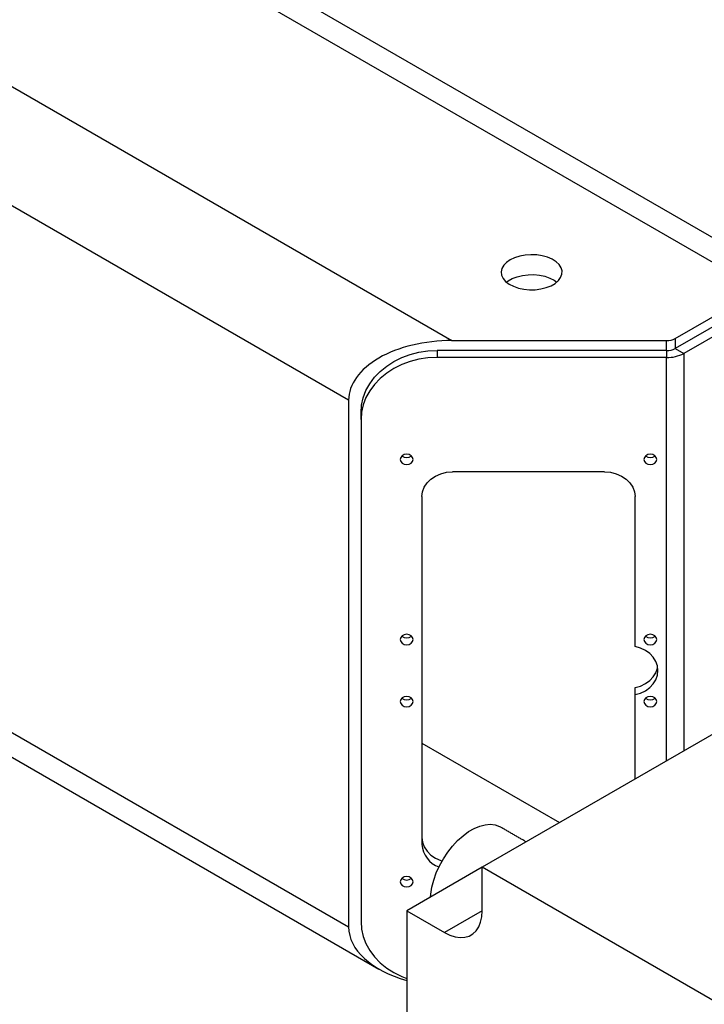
# Model space of a CAD drawing. Header units: millimetres. Extents: x 22 to 588, y 6 to 414.
# Tile 17 of 51: x 444 to 455, y 109 to 125. Entities that reach past the tile are written whole.
import ezdxf

# ---------------------------------------------------------------- set-up
doc = ezdxf.new("R2010")
doc.units = ezdxf.units.MM

msp = doc.modelspace()

# ---------------------------------------------------------------- linework, layer by layer
at = {"color": 7, "linetype": 'Continuous', "lineweight": 30}
for p, q in [((424.4314571, 135.1161895), (450.8418967, 119.8697672)), ((456.4612686, 120.7870036), (433.3035225, 134.1556859)), ((455.8977104, 120.7065857), (432.9520937, 133.9528083)), ((449.144837, 118.8899211), (423.3707947, 133.768959)), ((423.3707947, 125.1136259), (449.144837, 110.234588)), ((423.6193726, 124.5642125), (449.6419928, 109.5416737)), ((454.5067169, 119.9035822), (455.8977104, 120.7065857)), ((455.5795102, 120.3595865), (454.5067169, 119.7402762)), ((455.7209297, 120.2779468), (454.6481365, 119.6586364)), ((454.5067169, 119.9035822), (454.5067169, 119.7402762)), ((450.8418967, 119.8697672), (454.3652974, 119.8697672)), ((454.3652974, 119.7064611), (454.3652974, 119.8697672)), ((454.5067169, 119.7402762), (454.6481365, 119.6586364)), ((450.5981362, 119.7064611), (450.5981404, 119.5910039)), ((454.3652974, 119.7064611), (450.5981362, 119.7064611)), ((454.3652932, 119.5910039), (450.5981404, 119.5910039)), ((454.3652974, 119.7064611), (454.3652932, 119.5910039)), ((454.3652932, 112.9638509), (454.3652932, 119.5910039)), ((454.6481365, 119.6586364), (454.6481365, 113.1271338)), ((449.144837, 118.8899211), (449.144837, 110.234588)), ((449.3481408, 118.5703289), (449.3481365, 118.6857861)), ((449.3481408, 118.5703289), (449.3481408, 110.3232658)), ((453.348138, 117.7129599), (450.8481387, 117.7129599)), ((450.348138, 117.3046874), (450.348138, 111.5889023)), ((453.8481387, 114.8421018), (453.8481387, 117.3046874)), ((457.6301229, 114.8485933), (451.3368693, 111.2155753)), ((453.8481387, 114.051488), (453.8481387, 114.1669477)), ((453.8481387, 112.6652992), (453.8481387, 114.051488)), ((450.348138, 113.2544863), (452.6084439, 111.9496394)), ((451.3368693, 111.2153479), (450.0994294, 110.5009891)), ((451.3368693, 110.5011003), (451.3368693, 111.2155753)), ((455.2259529, 108.9704551), (451.3368693, 111.2155753)), ((450.0994294, 110.5009891), (450.0994294, 107.4018485)), ((450.0994294, 110.5009891), (450.7181494, 110.1438097)), ((451.3368693, 110.5009891), (450.7181494, 110.1438097))]:
    msp.add_line(p, q, dxfattribs=at)
at = {"color": 7, "linetype": 'Continuous', "lineweight": 30, "flags": 128}
for points in [[(451.7964891, 121.1964315), (451.7359662, 121.1541153), (451.6904097, 121.1059524), (451.6614675, 121.0536824), (451.6501848, 120.9991983), (451.6569662, 120.9444612), (451.6815673, 120.8914564), (451.7230988, 120.8420988), (451.7800687, 120.7981695), (451.8503991, 120.7612571), (451.9315698, 120.7326951), (452.0206303, 120.71352), (452.1143733, 120.7044202), (452.2094018, 120.7057268), (452.302285, 120.717391), (452.3896639, 120.738992), (452.4683857, 120.769751), (452.5355973, 120.8085514), (452.5888794, 120.8539966), (452.6262973, 120.9044394), (452.6465068, 120.9580621), (452.6487658, 121.0129185), (452.6330029, 121.0670352), (452.599787, 121.1184487), (452.5503108, 121.1653075), (452.486374, 121.2059109), (452.4102737, 121.2387964), (452.3247746, 121.2627721), (452.2329577, 121.276974), (452.1381441, 121.2808913), (452.0437605, 121.2743755), (451.9532164, 121.2576675), (451.8697867, 121.2313682), (451.7964891, 121.1964315)], [(451.7377617, 120.8290263), (451.7644828, 120.8494934), (451.8316944, 120.8882938), (451.9104163, 120.9190529), (451.9977951, 120.9406539), (452.0906825, 120.9523205), (452.185711, 120.9536222), (452.2794499, 120.9445249), (452.3685146, 120.9253473), (452.449681, 120.8967878), (452.5200198, 120.8598754), (452.5623184, 120.8290239)], [(449.3481365, 118.6857861), (449.3572487, 118.8088132), (449.3844587, 118.9300492), (449.4293704, 119.0477226), (449.4913178, 119.1601154), (449.5694075, 119.2655971), (449.6625015, 119.36262), (449.7692341, 119.4497727), (449.8880545, 119.5257849), (450.0172346, 119.589547), (450.154882, 119.6401317), (450.2989947, 119.6768019), (450.4474696, 119.6990196), (450.5981362, 119.7064611)], [(450.5981404, 119.5910039), (450.4474654, 119.5835623), (450.2989905, 119.5613446), (450.154882, 119.524677), (450.0172346, 119.4740873), (449.8880587, 119.4103277), (449.7692383, 119.3343155), (449.6624972, 119.2471628), (449.5694117, 119.1501399), (449.4913178, 119.0446557), (449.4293662, 118.9322654), (449.3844629, 118.814592), (449.3572529, 118.693356), (449.3481408, 118.5703289)], [(449.9931393, 117.9170949), (450.0011303, 117.8842867), (450.0238896, 117.856472), (450.0579569, 117.8378827), (450.0981355, 117.8313585), (450.1383183, 117.8378851), (450.1723814, 117.856472), (450.1951449, 117.8842843), (450.2031402, 117.9170949), (450.1951449, 117.9499007), (450.1723814, 117.9777178), (450.1383183, 117.9963047), (450.0981355, 118.0028313), (450.0579569, 117.9963023), (450.0238896, 117.9777178), (450.0011303, 117.9499031), (449.9931393, 117.9170949)], [(453.9931365, 117.9170949), (454.0011318, 117.8842843), (454.0238953, 117.856472), (454.0579584, 117.8378851), (454.0981412, 117.8313585), (454.1383197, 117.8378827), (454.172387, 117.856472), (454.1951463, 117.8842867), (454.2031374, 117.9170949), (454.1951463, 117.9499031), (454.172387, 117.9777178), (454.1383197, 117.9963023), (454.0981412, 118.0028313), (454.0579584, 117.9963047), (454.0238953, 117.9777178), (454.0011318, 117.9499007), (453.9931365, 117.9170949)], [(450.348138, 117.3046874), (450.3577432, 117.3843377), (450.3862008, 117.4609291), (450.4324021, 117.5315147), (450.4945856, 117.5933786), (450.570353, 117.6441532), (450.6567962, 117.6818819), (450.750594, 117.7051144), (450.8481387, 117.7129599)], [(453.348138, 117.7129599), (453.4456827, 117.7051144), (453.5394805, 117.6818819), (453.6259237, 117.6441532), (453.701691, 117.5933786), (453.7638745, 117.5315147), (453.8100759, 117.4609291), (453.8385334, 117.3843377), (453.8481387, 117.3046874)], [(449.9931393, 114.9571349), (450.0011303, 114.9243267), (450.0238896, 114.896512), (450.0579569, 114.8779226), (450.0981355, 114.8713984), (450.1383183, 114.877925), (450.1723814, 114.896512), (450.1951449, 114.9243242), (450.2031402, 114.9571349), (450.1951449, 114.9899406), (450.1723814, 115.0177577), (450.1383183, 115.0363447), (450.0981355, 115.0428713), (450.0579569, 115.0363422), (450.0238896, 115.0177577), (450.0011303, 114.989943), (449.9931393, 114.9571349)], [(453.9931365, 114.9571349), (454.0011318, 114.9243242), (454.0238953, 114.896512), (454.0579584, 114.877925), (454.0981412, 114.8713984), (454.1383197, 114.8779226), (454.172387, 114.896512), (454.1951463, 114.9243267), (454.2031374, 114.9571349), (454.1951463, 114.989943), (454.172387, 115.0177577), (454.1383197, 115.0363422), (454.0981412, 115.0428713), (454.0579584, 115.0363447), (454.0238953, 115.0177577), (454.0011318, 114.9899406), (453.9931365, 114.9571349)], [(453.8481387, 114.051488), (453.9365501, 114.0775823), (454.0174215, 114.1167321), (454.0878868, 114.1675456), (454.1454552, 114.2282342), (454.1880994, 114.2966491), (454.2142979, 114.3703739), (454.2231403, 114.4467949), (454.2142979, 114.5232208), (454.1880994, 114.5969456), (454.1454552, 114.6653604), (454.0878868, 114.7260442), (454.0174215, 114.7768626), (453.9365501, 114.8160075), (453.8481387, 114.8421018)], [(453.8481387, 114.1669477), (453.9365544, 114.1930395), (454.0174215, 114.2321869), (454.0878868, 114.2830053), (454.1454594, 114.3436914), (454.1880952, 114.4121063), (454.2143021, 114.4858311), (454.2181122, 114.5045251)], [(449.9931393, 113.9364598), (450.0011303, 113.9036467), (450.0238896, 113.8758321), (450.0579569, 113.8572476), (450.0981355, 113.8507234), (450.1383183, 113.85725), (450.1723814, 113.8758321), (450.1951449, 113.9036443), (450.2031402, 113.9364598), (450.1951449, 113.9692656), (450.1723814, 113.9970827), (450.1383183, 114.0156696), (450.0981355, 114.0221962), (450.0579569, 114.0156672), (450.0238896, 113.9970827), (450.0011303, 113.969268), (449.9931393, 113.9364598)], [(453.9931365, 113.9364598), (454.0011318, 113.9036443), (454.0238953, 113.8758321), (454.0579584, 113.85725), (454.0981412, 113.8507234), (454.1383197, 113.8572476), (454.172387, 113.8758321), (454.1951463, 113.9036467), (454.2031374, 113.9364598), (454.1951463, 113.969268), (454.172387, 113.9970827), (454.1383197, 114.0156672), (454.0981412, 114.0221962), (454.0579584, 114.0156696), (454.0238953, 113.9970827), (454.0011318, 113.9692656), (453.9931365, 113.9364598)], [(450.4886893, 110.7257028), (450.4928449, 110.7724155), (450.5115497, 110.8871427), (450.5423338, 111.0049349), (450.5846239, 111.1236021), (450.6376362, 111.2409249), (450.7003802, 111.3547257), (450.7716885, 111.4628848), (450.8502291, 111.5633778), (450.9345439, 111.6543455), (451.0230607, 111.7340824), (451.1141274, 111.801109), (451.2060539, 111.854177), (451.2971248, 111.8922963), (451.3856416, 111.9147587), (451.4699564, 111.9211387), (451.5484971, 111.9113268), (451.6198053, 111.8854985), (451.6363016, 111.8766147)], [(450.348138, 111.704362), (450.3577474, 111.6247117), (450.3861966, 111.5481228), (450.4324064, 111.4775372), (450.4945814, 111.4156708), (450.570353, 111.3648962), (450.6567962, 111.3271675), (450.6799179, 111.3198914)], [(449.9931393, 110.9764973), (450.0011303, 110.9436891), (450.0238896, 110.915872), (450.0579569, 110.8972851), (450.0981355, 110.8907609), (450.1383183, 110.8972875), (450.1723814, 110.915872), (450.1951449, 110.9436867), (450.2031402, 110.9764973), (450.1951449, 111.0093055), (450.1723814, 111.0371226), (450.1383183, 111.0557096), (450.0981355, 111.0622362), (450.0579569, 111.0557071), (450.0238896, 111.0371226), (450.0011303, 111.0093079), (449.9931393, 110.9764973)], [(450.7181494, 110.1438097), (450.8062025, 110.1002489), (450.8924603, 110.0721211), (450.9751735, 110.0599979), (451.052652, 110.0641251), (451.1233239, 110.0844172), (451.1857433, 110.1204629), (451.2386461, 110.1715321), (451.2809531, 110.2365781), (451.3118046, 110.3142821), (451.3305683, 110.4030621), (451.3368693, 110.5011003)], [(449.3481408, 110.3232658), (449.3572529, 110.2002363), (449.3844629, 110.0790027), (449.4293662, 109.9613292), (449.4913178, 109.8489316), (449.5694117, 109.7434548), (449.6624972, 109.6464319), (449.7692383, 109.5592792), (449.8880587, 109.4832646), (450.0172346, 109.4195), (450.0994336, 109.3873392)]]:
    msp.add_lwpolyline(points, dxfattribs=at)
at = {"color": 7, "linetype": 'Continuous', "lineweight": 30}
for centre, radius, start, end in [((454.3710647, 120.1582738), 0.2885642, 268.8547946, 298.04037454), ((454.3710647, 119.9949677), 0.2885642, 268.8547946, 298.04037454), ((454.3768248, 120.1680282), 0.5771395, 268.85511338, 298.04060197), ((450.0981355, 118.0642176), 0.1183955, 229.02829108, 310.97170892), ((454.0981412, 118.0642176), 0.1183955, 229.02829108, 310.97170892), ((450.0981355, 115.1042576), 0.1183955, 229.02829108, 310.97170892), ((454.0981412, 115.1042576), 0.1183955, 229.02829108, 310.97170892), ((450.0981355, 114.0835847), 0.1184008, 229.03052589, 310.96947411), ((454.0981412, 114.0835847), 0.1184008, 229.03052589, 310.96947411), ((450.7605557, 111.6136264), 0.4131582, 183.43071855, 251.34414561), ((450.0981355, 111.1235695), 0.1183573, 229.01226527, 310.98773473)]:
    msp.add_arc(centre, radius, start, end, dxfattribs=at)
for centre, start_param, end_param in [((450.8418938, 118.88992), 1.5707963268, 3.1415926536), ((450.8418938, 110.2345874), 3.1415926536, 4.2595723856)]:
    msp.add_ellipse(centre, major_axis=(1.6970563, 0), ratio=0.5773815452, start_param=start_param, end_param=end_param, dxfattribs=at)
msp.add_open_spline([(452.0591188, 111.6325276), (451.6363016, 111.8766147)], degree=1, dxfattribs=at)

doc.saveas('drawing.dxf')
